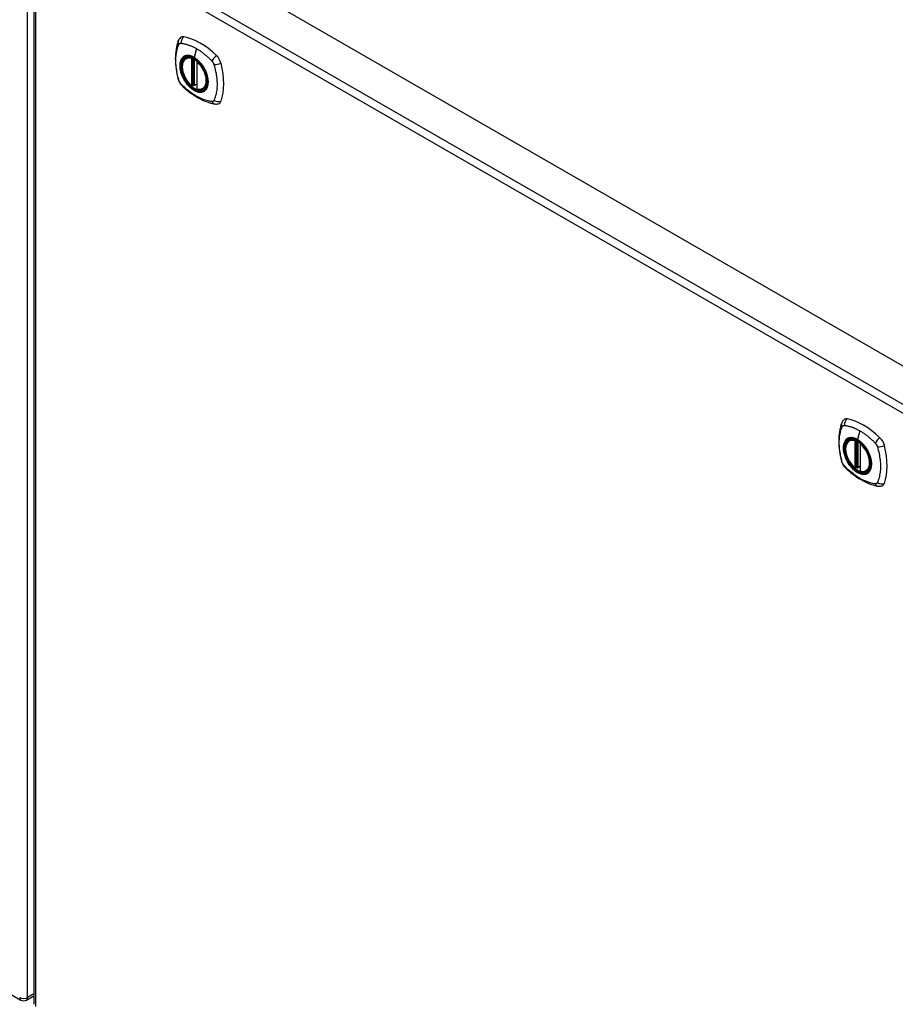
# Model space of a CAD drawing. Header units: inches. Extents: x 12 to 399, y 35 to 188.
# Tile 148 of 151: x 368 to 384, y 148 to 165. Entities that reach past the tile are written whole.
import ezdxf

# ---------------------------------------------------------------- set-up
doc = ezdxf.new("R2010")
doc.units = ezdxf.units.IN
doc.header["$MEASUREMENT"] = 0
doc.layers.add('Visible Edges(ANSI)', color=7, linetype='Continuous', lineweight=25)
doc.layers.add('Visible Tangent Edges(ANSI)', color=7, linetype='Continuous', lineweight=25)

msp = doc.modelspace()

# ---------------------------------------------------------------- linework, layer by layer
at = {"layer": 'Visible Edges(ANSI)'}
for p, q in [((369.11, 167.342), (398.53, 150.4)), ((368.421, 166.921), (368.421, 147.529)), ((338.772, 164.545), (368.191, 147.604)), ((371.12, 164.316), (371.131, 164.322)), ((371.315, 164.255), (371.315, 163.776)), ((371.246, 163.832), (371.232, 163.824)), ((371.261, 163.829), (371.259, 163.831)), ((371.315, 163.852), (371.274, 163.828)), ((371.433, 163.773), (371.443, 163.779)), ((382.895, 157.535), (382.905, 157.541)), ((383.089, 157.474), (383.089, 156.996)), ((383.02, 157.051), (383.006, 157.043)), ((383.089, 157.071), (383.048, 157.048)), ((383.035, 157.049), (383.033, 157.05)), ((383.207, 156.993), (383.218, 156.999)), ((368.29, 147.604), (368.421, 147.679))]:
    msp.add_line(p, q, dxfattribs=at)
at = {"layer": 'Visible Edges(ANSI)', "flags": 128}
for points in [[(370.986, 164.625), (370.979, 164.603), (370.972, 164.584), (370.967, 164.565), (370.962, 164.546), (370.958, 164.528), (370.954, 164.508), (370.946, 164.468), (370.941, 164.427), (370.937, 164.386), (370.934, 164.344), (370.933, 164.301), (370.934, 164.257), (370.937, 164.213), (370.94, 164.168), (370.946, 164.123), (370.953, 164.078), (370.961, 164.033), (370.971, 163.987), (370.976, 163.964), (370.979, 163.952), (370.983, 163.938)], [(371.024, 164.681), (371.011, 164.667), (371.001, 164.653), (370.992, 164.639), (370.986, 164.625)], [(371.219, 163.825), (371.205, 163.838), (371.191, 163.851), (371.178, 163.865), (371.165, 163.88), (371.152, 163.896), (371.14, 163.912), (371.129, 163.929), (371.118, 163.946), (371.108, 163.964), (371.099, 163.982), (371.09, 164.001), (371.083, 164.019), (371.076, 164.038), (371.069, 164.057), (371.064, 164.075), (371.06, 164.094), (371.056, 164.112), (371.054, 164.13), (371.052, 164.148), (371.052, 164.165), (371.052, 164.182), (371.053, 164.198), (371.056, 164.214), (371.059, 164.229), (371.063, 164.243), (371.069, 164.256), (371.075, 164.269), (371.082, 164.28), (371.09, 164.291), (371.099, 164.3), (371.109, 164.309), (371.12, 164.316)], [(371.374, 164.234), (371.393, 164.212), (371.41, 164.189), (371.427, 164.164), (371.442, 164.139), (371.456, 164.114), (371.468, 164.087), (371.48, 164.061), (371.49, 164.034)], [(370.983, 163.938), (370.987, 163.925), (370.993, 163.912), (370.998, 163.899), (371.005, 163.887), (371.012, 163.875), (371.02, 163.863), (371.029, 163.852), (371.039, 163.842)], [(371.039, 163.842), (371.049, 163.832), (371.058, 163.823), (371.075, 163.806), (371.11, 163.776), (371.145, 163.746), (371.181, 163.717), (371.217, 163.69), (371.254, 163.664), (371.29, 163.64), (371.328, 163.618), (371.365, 163.597), (371.403, 163.578), (371.441, 163.561), (371.479, 163.546), (371.517, 163.532), (371.556, 163.52), (371.594, 163.511), (371.613, 163.506), (371.623, 163.505), (371.634, 163.503)], [(371.259, 163.831), (371.256, 163.832), (371.253, 163.833), (371.249, 163.833), (371.246, 163.832)], [(371.433, 163.773), (371.421, 163.767), (371.408, 163.763), (371.395, 163.76), (371.381, 163.758), (371.367, 163.758), (371.353, 163.759), (371.338, 163.761), (371.323, 163.765)], [(371.634, 163.503), (371.65, 163.501), (371.666, 163.501), (371.684, 163.503), (371.702, 163.507)], [(382.761, 157.844), (382.753, 157.823), (382.747, 157.803), (382.741, 157.784), (382.736, 157.766), (382.732, 157.747), (382.728, 157.728), (382.721, 157.688), (382.715, 157.647), (382.711, 157.605), (382.709, 157.563), (382.708, 157.52), (382.709, 157.477), (382.711, 157.432), (382.715, 157.388), (382.72, 157.343), (382.727, 157.298), (382.736, 157.252), (382.745, 157.206), (382.751, 157.183), (382.754, 157.172), (382.757, 157.158)], [(382.799, 157.901), (382.786, 157.887), (382.775, 157.873), (382.767, 157.858), (382.761, 157.844)], [(382.993, 157.045), (382.979, 157.057), (382.965, 157.071), (382.952, 157.085), (382.939, 157.1), (382.927, 157.115), (382.915, 157.132), (382.903, 157.149), (382.893, 157.166), (382.883, 157.184), (382.873, 157.202), (382.865, 157.22), (382.857, 157.239), (382.85, 157.257), (382.844, 157.276), (382.839, 157.295), (382.834, 157.313), (382.831, 157.332), (382.828, 157.35), (382.827, 157.367), (382.826, 157.385), (382.826, 157.401), (382.828, 157.418), (382.83, 157.433), (382.833, 157.448), (382.838, 157.462), (382.843, 157.476), (382.849, 157.488), (382.857, 157.5), (382.865, 157.51), (382.874, 157.52), (382.884, 157.528), (382.895, 157.535)], [(383.149, 157.454), (383.167, 157.432), (383.184, 157.408), (383.201, 157.384), (383.216, 157.359), (383.23, 157.333), (383.243, 157.307), (383.254, 157.28), (383.264, 157.253)], [(382.757, 157.158), (382.762, 157.144), (382.767, 157.131), (382.773, 157.118), (382.779, 157.106), (382.787, 157.094), (382.795, 157.083), (382.804, 157.072), (382.813, 157.061)], [(382.813, 157.061), (382.823, 157.051), (382.832, 157.042), (382.85, 157.026), (382.884, 156.995), (382.919, 156.965), (382.955, 156.937), (382.991, 156.91), (383.028, 156.884), (383.065, 156.86), (383.102, 156.838), (383.14, 156.817), (383.178, 156.798), (383.215, 156.781), (383.254, 156.765), (383.292, 156.752), (383.33, 156.74), (383.368, 156.73), (383.387, 156.726), (383.398, 156.724), (383.409, 156.722)], [(383.033, 157.05), (383.031, 157.052), (383.027, 157.053), (383.023, 157.052), (383.02, 157.051)], [(383.207, 156.993), (383.195, 156.987), (383.183, 156.982), (383.169, 156.979), (383.156, 156.977), (383.142, 156.977), (383.127, 156.978), (383.113, 156.981), (383.098, 156.984)], [(383.409, 156.722), (383.424, 156.721), (383.44, 156.721), (383.458, 156.723), (383.476, 156.727)]]:
    msp.add_lwpolyline(points, dxfattribs=at)
at = {"layer": 'Visible Edges(ANSI)'}
for centre, radius, start, end in [((371.327, 164.255), 0.0118, 137.2248, 180), ((371.226, 163.834), 0.0118, 229.4263, 299.936), ((371.268, 163.839), 0.0118, 232.2158, 299.936), ((371.327, 163.776), 0.0118, 180, 253.542), ((383.101, 157.474), 0.0118, 137.2248, 180), ((383.001, 157.054), 0.0118, 229.4263, 299.936), ((383.042, 157.058), 0.0118, 232.2158, 299.936), ((383.101, 156.996), 0.0118, 180, 253.542), ((368.241, 147.689), 0.099, 240.064, 299.936)]:
    msp.add_arc(centre, radius, start, end, dxfattribs=at)
for centre, major_axis, start_param, end_param in [((371.123, 164.535), (-0.088, 0.154), 5.827357, 6.408431), ((371.374, 163.537), (-0.639, 1.109), 5.172085, 5.827357), ((371.269, 164.04), (0.157, -0.273), 2.362013, 7.062765), ((371.625, 164.246), (0.088, -0.154), 1.114968, 2.030492), ((370.887, 164.381), (-0.639, 1.109), 3.601288, 4.256561), ((371.625, 163.666), (0.088, -0.154), 6.157956, 6.742881), ((382.898, 157.755), (-0.088, 0.154), 5.827357, 6.408431), ((383.148, 156.757), (-0.639, 1.109), 5.172085, 5.827357), ((383.044, 157.26), (0.157, -0.273), 2.362013, 7.062765), ((383.399, 157.466), (0.088, -0.154), 1.114968, 2.030492), ((382.661, 157.601), (-0.639, 1.109), 3.601288, 4.256561), ((383.399, 156.886), (0.088, -0.154), 6.157956, 6.742881)]:
    msp.add_ellipse(centre, major_axis=major_axis, ratio=0.578093, start_param=start_param, end_param=end_param, dxfattribs=at)
for centre in [(371.266, 164.038), (383.04, 157.258)]:
    msp.add_ellipse(centre, major_axis=(-0.16, 0.277), ratio=0.578093, dxfattribs=at)
at = {"layer": 'Visible Tangent Edges(ANSI)'}
for p, q in [((368.311, 147.649), (368.311, 167.041)), ((397.869, 149.939), (368.45, 166.881)), ((368.45, 166.881), (368.45, 147.488)), ((368.52, 167.002), (397.939, 150.06)), ((371.309, 164.485), (371.265, 164.329)), ((371.218, 164.308), (371.218, 163.829)), ((371.235, 164.308), (371.242, 164.312)), ((371.235, 163.829), (371.235, 164.308)), ((371.246, 164.31), (371.246, 163.836)), ((371.261, 163.836), (371.261, 164.302)), ((371.276, 163.834), (371.276, 164.293)), ((371.318, 163.771), (371.318, 164.25)), ((371.246, 163.836), (371.235, 163.829)), ((371.315, 163.856), (371.276, 163.834)), ((383.083, 157.705), (383.039, 157.549)), ((382.992, 157.527), (382.992, 157.049)), ((383.009, 157.527), (383.016, 157.531)), ((383.009, 157.049), (383.009, 157.527)), ((383.02, 157.529), (383.02, 157.055)), ((383.036, 157.056), (383.036, 157.522)), ((383.051, 157.053), (383.051, 157.513)), ((383.093, 156.991), (383.093, 157.47)), ((383.02, 157.055), (383.009, 157.049)), ((383.089, 157.075), (383.051, 157.053)), ((368.421, 147.713), (368.311, 147.649))]:
    msp.add_line(p, q, dxfattribs=at)
at = {"layer": 'Visible Tangent Edges(ANSI)', "flags": 128}
for points in [[(370.997, 164.559), (370.997, 164.56), (370.998, 164.561), (370.998, 164.562), (370.999, 164.563), (370.999, 164.563), (371, 164.564), (371, 164.565), (371.001, 164.566), (371.001, 164.566), (371.002, 164.567), (371.003, 164.568), (371.003, 164.569), (371.004, 164.569), (371.005, 164.57), (371.005, 164.57), (371.006, 164.571), (371.007, 164.572), (371.007, 164.572), (371.008, 164.573), (371.009, 164.573), (371.009, 164.574), (371.01, 164.574), (371.011, 164.575), (371.012, 164.575)], [(371.012, 164.575), (371.012, 164.576), (371.013, 164.576), (371.014, 164.577), (371.015, 164.577), (371.016, 164.577), (371.016, 164.578), (371.017, 164.578), (371.018, 164.578), (371.019, 164.578), (371.02, 164.579), (371.021, 164.579), (371.022, 164.579), (371.023, 164.579), (371.023, 164.58), (371.024, 164.58), (371.025, 164.58), (371.026, 164.58), (371.027, 164.58), (371.028, 164.58), (371.029, 164.58), (371.03, 164.58), (371.031, 164.58), (371.032, 164.58), (371.033, 164.58)], [(371.033, 164.58), (371.046, 164.58), (371.057, 164.578), (371.068, 164.576), (371.079, 164.574), (371.09, 164.572), (371.101, 164.569), (371.112, 164.566), (371.124, 164.563), (371.135, 164.56), (371.146, 164.557), (371.158, 164.553), (371.169, 164.549), (371.181, 164.545), (371.192, 164.541), (371.204, 164.536), (371.215, 164.532), (371.227, 164.527), (371.239, 164.521), (371.25, 164.516), (371.262, 164.51), (371.274, 164.504), (371.285, 164.498), (371.297, 164.492), (371.309, 164.485)], [(370.997, 163.924), (370.987, 163.957), (370.98, 163.987), (370.973, 164.016), (370.967, 164.046), (370.961, 164.075), (370.957, 164.104), (370.953, 164.133), (370.949, 164.162), (370.947, 164.19), (370.945, 164.218), (370.944, 164.246), (370.943, 164.273), (370.944, 164.3), (370.945, 164.326), (370.947, 164.352), (370.949, 164.377), (370.953, 164.402), (370.957, 164.426), (370.961, 164.449), (370.967, 164.472), (370.973, 164.495), (370.98, 164.516), (370.987, 164.537), (370.997, 164.559)], [(371.309, 164.485), (371.32, 164.478), (371.332, 164.471), (371.344, 164.464), (371.355, 164.457), (371.367, 164.449), (371.379, 164.441), (371.39, 164.433), (371.402, 164.424), (371.413, 164.416), (371.425, 164.407), (371.436, 164.398), (371.447, 164.389), (371.459, 164.38), (371.47, 164.37), (371.481, 164.361), (371.493, 164.351), (371.504, 164.341), (371.515, 164.331), (371.526, 164.32), (371.537, 164.31), (371.548, 164.299), (371.559, 164.289), (371.57, 164.278), (371.582, 164.264)], [(371.07, 164.335), (371.061, 164.327), (371.053, 164.318), (371.046, 164.308), (371.039, 164.297), (371.033, 164.286), (371.027, 164.273), (371.023, 164.26), (371.019, 164.246), (371.016, 164.231), (371.014, 164.216), (371.013, 164.2), (371.012, 164.183), (371.013, 164.166), (371.014, 164.148), (371.016, 164.13), (371.019, 164.112), (371.023, 164.094), (371.027, 164.075), (371.033, 164.056), (371.039, 164.038), (371.046, 164.019), (371.053, 164), (371.061, 163.982), (371.07, 163.963)], [(371.49, 164.034), (371.507, 163.965), (371.514, 163.9), (371.509, 163.841), (371.493, 163.791), (371.467, 163.753), (371.431, 163.727), (371.388, 163.717), (371.339, 163.721), (371.286, 163.739), (371.233, 163.771), (371.181, 163.816), (371.132, 163.871), (371.09, 163.933), (371.057, 164), (371.033, 164.069), (371.019, 164.137), (371.017, 164.2), (371.026, 164.256), (371.046, 164.301), (371.076, 164.335), (371.115, 164.354), (371.161, 164.359), (371.212, 164.35), (371.265, 164.326)], [(371.104, 164.355), (371.102, 164.354), (371.101, 164.353), (371.099, 164.353), (371.098, 164.352), (371.096, 164.352), (371.095, 164.351), (371.093, 164.35), (371.092, 164.349), (371.09, 164.349), (371.089, 164.348), (371.088, 164.347), (371.086, 164.346), (371.085, 164.346), (371.083, 164.345), (371.082, 164.344), (371.081, 164.343), (371.079, 164.342), (371.078, 164.341), (371.077, 164.34), (371.075, 164.339), (371.074, 164.338), (371.073, 164.337), (371.072, 164.336), (371.07, 164.335)], [(371.265, 164.329), (371.258, 164.333), (371.25, 164.337), (371.243, 164.341), (371.236, 164.344), (371.229, 164.347), (371.221, 164.35), (371.214, 164.353), (371.207, 164.355), (371.2, 164.357), (371.193, 164.359), (371.186, 164.36), (371.179, 164.361), (371.172, 164.362), (371.166, 164.363), (371.159, 164.363), (371.152, 164.363), (371.146, 164.363), (371.139, 164.363), (371.133, 164.362), (371.127, 164.361), (371.121, 164.36), (371.115, 164.358), (371.109, 164.357), (371.104, 164.355)], [(371.425, 164.169), (371.42, 164.178), (371.414, 164.186), (371.408, 164.195), (371.402, 164.203), (371.396, 164.211), (371.39, 164.219), (371.383, 164.227), (371.377, 164.234), (371.37, 164.242), (371.364, 164.249), (371.357, 164.256), (371.35, 164.263), (371.343, 164.269), (371.337, 164.276), (371.33, 164.282), (371.322, 164.288), (371.315, 164.294), (371.308, 164.3), (371.301, 164.306), (371.294, 164.311), (371.287, 164.316), (371.279, 164.321), (371.272, 164.325), (371.265, 164.329)], [(371.265, 164.326), (371.27, 164.323), (371.275, 164.32), (371.279, 164.317), (371.284, 164.314), (371.289, 164.311), (371.293, 164.308), (371.298, 164.304), (371.303, 164.301), (371.307, 164.297), (371.312, 164.294), (371.317, 164.29), (371.321, 164.286), (371.326, 164.282), (371.33, 164.278), (371.335, 164.274), (371.339, 164.27), (371.344, 164.266), (371.348, 164.262), (371.353, 164.257), (371.357, 164.253), (371.361, 164.248), (371.366, 164.244), (371.37, 164.239), (371.374, 164.234)], [(371.582, 164.264), (371.584, 164.262), (371.586, 164.259), (371.588, 164.257), (371.59, 164.255), (371.592, 164.252), (371.594, 164.25), (371.596, 164.247), (371.597, 164.245), (371.599, 164.242), (371.601, 164.24), (371.602, 164.237), (371.604, 164.234), (371.605, 164.232), (371.607, 164.229), (371.608, 164.226), (371.61, 164.223), (371.611, 164.221), (371.612, 164.218), (371.613, 164.215), (371.615, 164.212), (371.616, 164.209), (371.617, 164.207), (371.618, 164.204), (371.619, 164.201)], [(371.459, 164.112), (371.457, 164.114), (371.456, 164.117), (371.455, 164.119), (371.454, 164.122), (371.452, 164.124), (371.451, 164.126), (371.45, 164.129), (371.448, 164.131), (371.447, 164.134), (371.446, 164.136), (371.444, 164.139), (371.443, 164.141), (371.441, 164.143), (371.44, 164.146), (371.439, 164.148), (371.437, 164.151), (371.436, 164.153), (371.434, 164.155), (371.433, 164.158), (371.431, 164.16), (371.43, 164.162), (371.428, 164.165), (371.427, 164.167), (371.425, 164.169)], [(371.459, 163.74), (371.468, 163.748), (371.476, 163.757), (371.484, 163.767), (371.49, 163.778), (371.497, 163.79), (371.502, 163.802), (371.507, 163.815), (371.51, 163.829), (371.513, 163.844), (371.515, 163.86), (371.517, 163.876), (371.517, 163.892), (371.517, 163.909), (371.515, 163.927), (371.513, 163.945), (371.51, 163.963), (371.507, 163.981), (371.502, 164), (371.497, 164.019), (371.49, 164.038), (371.484, 164.056), (371.476, 164.075), (371.468, 164.093), (371.459, 164.112)], [(371.619, 164.201), (371.629, 164.168), (371.636, 164.138), (371.643, 164.109), (371.649, 164.079), (371.655, 164.05), (371.66, 164.021), (371.664, 163.992), (371.668, 163.963), (371.67, 163.935), (371.672, 163.907), (371.674, 163.88), (371.674, 163.852), (371.674, 163.826), (371.672, 163.799), (371.67, 163.774), (371.668, 163.748), (371.664, 163.723), (371.66, 163.699), (371.655, 163.676), (371.649, 163.653), (371.643, 163.63), (371.636, 163.609), (371.629, 163.587), (371.619, 163.565)], [(371.033, 163.861), (371.031, 163.863), (371.029, 163.865), (371.027, 163.868), (371.025, 163.87), (371.023, 163.873), (371.022, 163.875), (371.02, 163.878), (371.018, 163.88), (371.016, 163.883), (371.015, 163.885), (371.013, 163.888), (371.012, 163.891), (371.01, 163.893), (371.009, 163.896), (371.007, 163.899), (371.006, 163.901), (371.005, 163.904), (371.003, 163.907), (371.002, 163.91), (371.001, 163.913), (371, 163.915), (370.999, 163.918), (370.998, 163.921), (370.997, 163.924)], [(371.07, 163.963), (371.072, 163.961), (371.073, 163.958), (371.074, 163.956), (371.075, 163.953), (371.077, 163.951), (371.078, 163.949), (371.079, 163.946), (371.081, 163.944), (371.082, 163.941), (371.083, 163.939), (371.085, 163.936), (371.086, 163.934), (371.088, 163.932), (371.089, 163.929), (371.09, 163.927), (371.092, 163.924), (371.093, 163.922), (371.095, 163.92), (371.096, 163.917), (371.098, 163.915), (371.099, 163.913), (371.101, 163.91), (371.102, 163.908), (371.104, 163.906)], [(371.104, 163.906), (371.115, 163.889), (371.127, 163.872), (371.139, 163.856), (371.152, 163.841), (371.166, 163.826), (371.179, 163.812), (371.193, 163.799), (371.207, 163.787), (371.221, 163.775), (371.236, 163.765), (371.25, 163.755), (371.265, 163.746), (371.279, 163.738), (371.294, 163.731), (371.308, 163.725), (371.323, 163.72), (371.337, 163.717), (371.35, 163.714), (371.364, 163.712), (371.377, 163.712), (371.39, 163.712), (371.402, 163.714), (371.414, 163.717), (371.425, 163.72)], [(371.582, 163.544), (371.559, 163.547), (371.537, 163.551), (371.515, 163.556), (371.493, 163.562), (371.47, 163.568), (371.447, 163.576), (371.425, 163.585), (371.402, 163.594), (371.379, 163.604), (371.355, 163.615), (371.332, 163.628), (371.309, 163.641), (371.285, 163.654), (371.262, 163.669), (371.239, 163.685), (371.216, 163.701), (371.192, 163.718), (371.169, 163.736), (371.146, 163.755), (371.124, 163.774), (371.101, 163.794), (371.079, 163.815), (371.057, 163.836), (371.033, 163.861)], [(371.246, 163.834), (371.246, 163.834), (371.246, 163.834), (371.246, 163.833), (371.246, 163.833), (371.246, 163.833), (371.246, 163.833), (371.246, 163.833), (371.246, 163.833), (371.245, 163.833), (371.245, 163.832), (371.245, 163.832), (371.245, 163.832), (371.245, 163.832), (371.245, 163.832), (371.245, 163.832), (371.246, 163.832), (371.246, 163.832), (371.246, 163.832), (371.246, 163.832), (371.246, 163.832), (371.246, 163.832), (371.246, 163.832), (371.246, 163.832), (371.246, 163.832)], [(371.246, 163.836), (371.246, 163.836), (371.246, 163.836), (371.246, 163.835), (371.246, 163.835), (371.246, 163.835), (371.246, 163.835), (371.246, 163.835), (371.246, 163.835), (371.246, 163.835), (371.246, 163.835), (371.246, 163.835), (371.246, 163.835), (371.246, 163.835), (371.246, 163.835), (371.246, 163.835), (371.246, 163.835), (371.246, 163.835), (371.246, 163.834), (371.246, 163.834), (371.246, 163.834), (371.246, 163.834), (371.246, 163.834), (371.246, 163.834), (371.246, 163.834)], [(371.246, 163.832), (371.246, 163.832), (371.246, 163.832), (371.246, 163.832), (371.246, 163.832), (371.246, 163.832), (371.246, 163.832), (371.246, 163.832), (371.246, 163.832), (371.246, 163.832), (371.246, 163.832), (371.246, 163.832), (371.246, 163.832), (371.246, 163.832), (371.246, 163.832), (371.246, 163.832), (371.246, 163.832), (371.246, 163.832), (371.246, 163.832), (371.246, 163.832), (371.246, 163.832), (371.246, 163.832), (371.246, 163.832), (371.246, 163.832), (371.246, 163.832)], [(371.259, 163.831), (371.259, 163.831), (371.259, 163.831), (371.259, 163.831), (371.259, 163.831), (371.259, 163.831), (371.259, 163.831), (371.259, 163.831), (371.259, 163.83), (371.259, 163.83), (371.259, 163.83), (371.259, 163.83), (371.259, 163.83), (371.26, 163.83), (371.26, 163.83), (371.26, 163.83), (371.26, 163.83), (371.26, 163.83), (371.26, 163.83), (371.26, 163.83), (371.26, 163.83), (371.26, 163.83), (371.26, 163.83), (371.26, 163.83), (371.26, 163.83)], [(371.26, 163.83), (371.26, 163.83), (371.26, 163.83), (371.26, 163.83), (371.26, 163.83), (371.26, 163.83), (371.26, 163.83), (371.26, 163.831), (371.26, 163.831), (371.26, 163.831), (371.26, 163.831), (371.26, 163.831), (371.261, 163.831), (371.261, 163.831), (371.261, 163.831), (371.261, 163.832), (371.261, 163.832), (371.261, 163.832), (371.261, 163.832), (371.261, 163.832), (371.261, 163.832), (371.261, 163.833), (371.261, 163.833), (371.261, 163.833), (371.261, 163.833)], [(371.261, 163.833), (371.261, 163.833), (371.261, 163.833), (371.261, 163.834), (371.261, 163.834), (371.261, 163.834), (371.261, 163.834), (371.261, 163.834), (371.261, 163.834), (371.261, 163.834), (371.261, 163.834), (371.261, 163.835), (371.261, 163.835), (371.261, 163.835), (371.261, 163.835), (371.261, 163.835), (371.261, 163.835), (371.261, 163.835), (371.261, 163.836), (371.261, 163.836), (371.261, 163.836), (371.261, 163.836), (371.261, 163.836), (371.261, 163.836), (371.261, 163.836)], [(371.425, 163.72), (371.427, 163.721), (371.428, 163.722), (371.43, 163.722), (371.431, 163.723), (371.433, 163.723), (371.434, 163.724), (371.436, 163.725), (371.437, 163.726), (371.439, 163.726), (371.44, 163.727), (371.441, 163.728), (371.443, 163.729), (371.444, 163.729), (371.446, 163.73), (371.447, 163.731), (371.448, 163.732), (371.45, 163.733), (371.451, 163.734), (371.452, 163.735), (371.454, 163.736), (371.455, 163.737), (371.456, 163.738), (371.457, 163.739), (371.459, 163.74)], [(371.619, 163.565), (371.618, 163.564), (371.617, 163.562), (371.616, 163.561), (371.615, 163.559), (371.613, 163.558), (371.612, 163.556), (371.611, 163.555), (371.61, 163.554), (371.608, 163.553), (371.607, 163.551), (371.605, 163.55), (371.604, 163.55), (371.602, 163.549), (371.601, 163.548), (371.599, 163.547), (371.597, 163.547), (371.596, 163.546), (371.594, 163.546), (371.592, 163.545), (371.59, 163.545), (371.588, 163.545), (371.586, 163.544), (371.584, 163.544), (371.582, 163.544)], [(382.771, 157.143), (382.761, 157.176), (382.754, 157.206), (382.747, 157.236), (382.741, 157.265), (382.736, 157.295), (382.731, 157.324), (382.727, 157.353), (382.724, 157.381), (382.721, 157.41), (382.719, 157.438), (382.718, 157.465), (382.718, 157.493), (382.718, 157.52), (382.719, 157.546), (382.721, 157.572), (382.724, 157.597), (382.727, 157.621), (382.731, 157.645), (382.736, 157.669), (382.741, 157.692), (382.747, 157.714), (382.754, 157.736), (382.761, 157.757), (382.771, 157.779)], [(382.771, 157.779), (382.771, 157.78), (382.772, 157.78), (382.772, 157.781), (382.773, 157.782), (382.773, 157.783), (382.774, 157.784), (382.775, 157.784), (382.775, 157.785), (382.776, 157.786), (382.776, 157.787), (382.777, 157.787), (382.778, 157.788), (382.778, 157.789), (382.779, 157.789), (382.78, 157.79), (382.78, 157.791), (382.781, 157.791), (382.782, 157.792), (382.782, 157.792), (382.783, 157.793), (382.784, 157.793), (382.785, 157.794), (382.785, 157.794), (382.786, 157.795)], [(382.786, 157.795), (382.787, 157.795), (382.788, 157.796), (382.788, 157.796), (382.789, 157.796), (382.79, 157.797), (382.791, 157.797), (382.792, 157.797), (382.793, 157.798), (382.793, 157.798), (382.794, 157.798), (382.795, 157.799), (382.796, 157.799), (382.797, 157.799), (382.798, 157.799), (382.799, 157.799), (382.8, 157.799), (382.801, 157.8), (382.801, 157.8), (382.802, 157.8), (382.803, 157.8), (382.804, 157.8), (382.805, 157.8), (382.806, 157.8), (382.807, 157.8)], [(382.807, 157.8), (382.82, 157.799), (382.831, 157.797), (382.842, 157.796), (382.853, 157.793), (382.864, 157.791), (382.875, 157.789), (382.887, 157.786), (382.898, 157.783), (382.909, 157.78), (382.921, 157.776), (382.932, 157.773), (382.944, 157.769), (382.955, 157.765), (382.967, 157.761), (382.978, 157.756), (382.99, 157.751), (383.001, 157.746), (383.013, 157.741), (383.025, 157.736), (383.036, 157.73), (383.048, 157.724), (383.06, 157.718), (383.071, 157.711), (383.083, 157.705)], [(383.264, 157.253), (383.282, 157.185), (383.289, 157.119), (383.284, 157.061), (383.268, 157.011), (383.241, 156.972), (383.205, 156.947), (383.162, 156.936), (383.113, 156.94), (383.061, 156.959), (383.007, 156.991), (382.955, 157.035), (382.907, 157.09), (382.865, 157.152), (382.831, 157.22), (382.807, 157.289), (382.793, 157.356), (382.791, 157.42), (382.8, 157.475), (382.821, 157.521), (382.851, 157.554), (382.89, 157.574), (382.936, 157.579), (382.986, 157.569), (383.04, 157.545)], [(383.039, 157.549), (383.032, 157.553), (383.025, 157.557), (383.017, 157.56), (383.01, 157.564), (383.003, 157.567), (382.996, 157.57), (382.989, 157.572), (382.981, 157.574), (382.974, 157.576), (382.967, 157.578), (382.96, 157.58), (382.954, 157.581), (382.947, 157.582), (382.94, 157.582), (382.933, 157.583), (382.927, 157.583), (382.92, 157.583), (382.914, 157.582), (382.908, 157.582), (382.901, 157.581), (382.895, 157.58), (382.889, 157.578), (382.884, 157.576), (382.878, 157.574)], [(383.083, 157.705), (383.095, 157.698), (383.106, 157.691), (383.118, 157.684), (383.13, 157.676), (383.141, 157.668), (383.153, 157.661), (383.164, 157.652), (383.176, 157.644), (383.188, 157.635), (383.199, 157.627), (383.21, 157.618), (383.222, 157.609), (383.233, 157.599), (383.244, 157.59), (383.256, 157.58), (383.267, 157.57), (383.278, 157.56), (383.289, 157.55), (383.3, 157.54), (383.311, 157.53), (383.322, 157.519), (383.333, 157.508), (383.344, 157.498), (383.357, 157.483)], [(382.845, 157.555), (382.836, 157.547), (382.828, 157.538), (382.82, 157.528), (382.813, 157.517), (382.807, 157.505), (382.802, 157.493), (382.797, 157.479), (382.794, 157.465), (382.791, 157.451), (382.789, 157.435), (382.787, 157.419), (382.787, 157.403), (382.787, 157.385), (382.789, 157.368), (382.791, 157.35), (382.794, 157.332), (382.797, 157.313), (382.802, 157.295), (382.807, 157.276), (382.813, 157.257), (382.82, 157.238), (382.828, 157.22), (382.836, 157.201), (382.845, 157.183)], [(382.878, 157.574), (382.877, 157.574), (382.875, 157.573), (382.874, 157.572), (382.872, 157.572), (382.871, 157.571), (382.869, 157.57), (382.868, 157.57), (382.866, 157.569), (382.865, 157.568), (382.863, 157.568), (382.862, 157.567), (382.861, 157.566), (382.859, 157.565), (382.858, 157.564), (382.856, 157.563), (382.855, 157.563), (382.854, 157.562), (382.852, 157.561), (382.851, 157.56), (382.85, 157.559), (382.849, 157.558), (382.847, 157.557), (382.846, 157.556), (382.845, 157.555)], [(383.2, 157.389), (383.194, 157.397), (383.188, 157.406), (383.183, 157.414), (383.176, 157.422), (383.17, 157.431), (383.164, 157.438), (383.158, 157.446), (383.151, 157.454), (383.145, 157.461), (383.138, 157.468), (383.131, 157.475), (383.125, 157.482), (383.118, 157.489), (383.111, 157.496), (383.104, 157.502), (383.097, 157.508), (383.09, 157.514), (383.083, 157.52), (383.075, 157.525), (383.068, 157.53), (383.061, 157.535), (383.054, 157.54), (383.046, 157.545), (383.039, 157.549)], [(383.04, 157.545), (383.044, 157.543), (383.049, 157.54), (383.054, 157.537), (383.058, 157.534), (383.063, 157.531), (383.068, 157.527), (383.072, 157.524), (383.077, 157.521), (383.082, 157.517), (383.086, 157.513), (383.091, 157.51), (383.096, 157.506), (383.1, 157.502), (383.105, 157.498), (383.109, 157.494), (383.114, 157.49), (383.118, 157.485), (383.123, 157.481), (383.127, 157.477), (383.131, 157.472), (383.136, 157.468), (383.14, 157.463), (383.144, 157.458), (383.149, 157.454)], [(383.357, 157.483), (383.359, 157.481), (383.361, 157.479), (383.363, 157.477), (383.365, 157.474), (383.366, 157.472), (383.368, 157.469), (383.37, 157.467), (383.372, 157.464), (383.373, 157.462), (383.375, 157.459), (383.377, 157.457), (383.378, 157.454), (383.38, 157.451), (383.381, 157.448), (383.383, 157.446), (383.384, 157.443), (383.385, 157.44), (383.387, 157.437), (383.388, 157.435), (383.389, 157.432), (383.39, 157.429), (383.391, 157.426), (383.392, 157.423), (383.393, 157.42)], [(383.393, 157.42), (383.403, 157.387), (383.41, 157.358), (383.417, 157.328), (383.424, 157.299), (383.429, 157.27), (383.434, 157.24), (383.439, 157.212), (383.442, 157.183), (383.445, 157.155), (383.447, 157.127), (383.448, 157.099), (383.448, 157.072), (383.448, 157.045), (383.447, 157.019), (383.445, 156.993), (383.442, 156.968), (383.439, 156.943), (383.434, 156.919), (383.429, 156.895), (383.424, 156.872), (383.417, 156.85), (383.41, 156.828), (383.403, 156.807), (383.393, 156.785)], [(383.233, 157.331), (383.232, 157.334), (383.231, 157.336), (383.229, 157.339), (383.228, 157.341), (383.227, 157.344), (383.225, 157.346), (383.224, 157.348), (383.223, 157.351), (383.221, 157.353), (383.22, 157.356), (383.219, 157.358), (383.217, 157.361), (383.216, 157.363), (383.214, 157.365), (383.213, 157.368), (383.212, 157.37), (383.21, 157.372), (383.209, 157.375), (383.207, 157.377), (383.206, 157.38), (383.204, 157.382), (383.203, 157.384), (383.201, 157.387), (383.2, 157.389)], [(383.233, 156.959), (383.242, 156.967), (383.25, 156.976), (383.258, 156.986), (383.265, 156.997), (383.271, 157.009), (383.276, 157.022), (383.281, 157.035), (383.285, 157.049), (383.288, 157.064), (383.29, 157.079), (383.291, 157.095), (383.292, 157.112), (383.291, 157.129), (383.29, 157.147), (383.288, 157.164), (383.285, 157.183), (383.281, 157.201), (383.276, 157.22), (383.271, 157.238), (383.265, 157.257), (383.258, 157.276), (383.25, 157.295), (383.242, 157.313), (383.233, 157.331)], [(382.807, 157.08), (382.805, 157.083), (382.803, 157.085), (382.802, 157.087), (382.8, 157.09), (382.798, 157.092), (382.796, 157.095), (382.794, 157.097), (382.793, 157.1), (382.791, 157.102), (382.789, 157.105), (382.788, 157.107), (382.786, 157.11), (382.785, 157.113), (382.783, 157.116), (382.782, 157.118), (382.78, 157.121), (382.779, 157.124), (382.778, 157.127), (382.776, 157.129), (382.775, 157.132), (382.774, 157.135), (382.773, 157.138), (382.772, 157.141), (382.771, 157.143)], [(383.357, 156.764), (383.333, 156.766), (383.311, 156.771), (383.289, 156.776), (383.267, 156.781), (383.245, 156.788), (383.222, 156.796), (383.199, 156.804), (383.176, 156.814), (383.153, 156.824), (383.13, 156.835), (383.107, 156.847), (383.083, 156.86), (383.06, 156.874), (383.037, 156.889), (383.013, 156.904), (382.99, 156.921), (382.967, 156.938), (382.944, 156.956), (382.921, 156.974), (382.898, 156.994), (382.875, 157.014), (382.853, 157.034), (382.831, 157.056), (382.807, 157.08)], [(382.845, 157.183), (382.846, 157.18), (382.847, 157.178), (382.849, 157.175), (382.85, 157.173), (382.851, 157.171), (382.852, 157.168), (382.854, 157.166), (382.855, 157.163), (382.856, 157.161), (382.858, 157.158), (382.859, 157.156), (382.861, 157.154), (382.862, 157.151), (382.863, 157.149), (382.865, 157.146), (382.866, 157.144), (382.868, 157.142), (382.869, 157.139), (382.871, 157.137), (382.872, 157.135), (382.874, 157.132), (382.875, 157.13), (382.877, 157.128), (382.878, 157.125)], [(382.878, 157.125), (382.889, 157.108), (382.901, 157.092), (382.914, 157.076), (382.927, 157.061), (382.94, 157.046), (382.954, 157.032), (382.967, 157.019), (382.982, 157.006), (382.996, 156.995), (383.01, 156.984), (383.025, 156.974), (383.039, 156.965), (383.054, 156.958), (383.068, 156.951), (383.083, 156.945), (383.097, 156.94), (383.111, 156.936), (383.125, 156.934), (383.138, 156.932), (383.152, 156.931), (383.164, 156.932), (383.177, 156.933), (383.188, 156.936), (383.2, 156.94)], [(383.02, 157.055), (383.02, 157.055), (383.02, 157.055), (383.02, 157.055), (383.02, 157.055), (383.02, 157.055), (383.02, 157.055), (383.02, 157.055), (383.02, 157.055), (383.02, 157.055), (383.02, 157.055), (383.02, 157.055), (383.02, 157.054), (383.02, 157.054), (383.02, 157.054), (383.02, 157.054), (383.02, 157.054), (383.02, 157.054), (383.02, 157.054), (383.02, 157.054), (383.02, 157.054), (383.02, 157.054), (383.02, 157.054), (383.02, 157.054), (383.02, 157.054)], [(383.02, 157.054), (383.02, 157.053), (383.02, 157.053), (383.02, 157.053), (383.02, 157.053), (383.02, 157.053), (383.02, 157.053), (383.02, 157.052), (383.02, 157.052), (383.02, 157.052), (383.02, 157.052), (383.02, 157.052), (383.02, 157.052), (383.02, 157.052), (383.02, 157.052), (383.02, 157.052), (383.02, 157.051), (383.02, 157.051), (383.02, 157.051), (383.02, 157.051), (383.02, 157.051), (383.02, 157.051), (383.02, 157.051), (383.02, 157.051), (383.02, 157.051)], [(383.02, 157.051), (383.02, 157.051), (383.02, 157.051), (383.02, 157.051), (383.02, 157.051), (383.02, 157.051), (383.02, 157.051), (383.02, 157.051), (383.02, 157.051), (383.02, 157.051), (383.02, 157.051), (383.02, 157.051), (383.02, 157.051), (383.02, 157.051), (383.02, 157.051), (383.02, 157.051), (383.02, 157.051), (383.02, 157.051), (383.02, 157.051), (383.02, 157.051), (383.02, 157.051), (383.02, 157.051), (383.02, 157.051), (383.02, 157.051), (383.02, 157.051)], [(383.034, 157.05), (383.035, 157.05), (383.035, 157.05), (383.035, 157.05), (383.035, 157.05), (383.035, 157.05), (383.035, 157.05), (383.035, 157.05), (383.035, 157.05), (383.035, 157.05), (383.035, 157.05), (383.035, 157.051), (383.035, 157.051), (383.035, 157.051), (383.035, 157.051), (383.035, 157.051), (383.035, 157.051), (383.035, 157.051), (383.035, 157.052), (383.035, 157.052), (383.035, 157.052), (383.035, 157.052), (383.035, 157.052), (383.035, 157.052), (383.035, 157.053)], [(383.035, 157.053), (383.035, 157.053), (383.035, 157.053), (383.035, 157.053), (383.035, 157.053), (383.035, 157.053), (383.035, 157.054), (383.035, 157.054), (383.035, 157.054), (383.035, 157.054), (383.036, 157.054), (383.036, 157.054), (383.036, 157.054), (383.036, 157.054), (383.036, 157.055), (383.036, 157.055), (383.036, 157.055), (383.036, 157.055), (383.036, 157.055), (383.036, 157.055), (383.036, 157.055), (383.036, 157.056), (383.036, 157.056), (383.036, 157.056), (383.036, 157.056)], [(383.033, 157.05), (383.033, 157.05), (383.033, 157.05), (383.033, 157.05), (383.033, 157.05), (383.033, 157.05), (383.034, 157.05), (383.034, 157.05), (383.034, 157.05), (383.034, 157.05), (383.034, 157.05), (383.034, 157.05), (383.034, 157.05), (383.034, 157.05), (383.034, 157.05), (383.034, 157.05), (383.034, 157.05), (383.034, 157.05), (383.034, 157.05), (383.034, 157.05), (383.034, 157.05), (383.034, 157.05), (383.034, 157.05), (383.034, 157.05), (383.034, 157.05)], [(383.2, 156.94), (383.201, 156.941), (383.203, 156.941), (383.204, 156.942), (383.206, 156.942), (383.207, 156.943), (383.209, 156.944), (383.21, 156.944), (383.212, 156.945), (383.213, 156.946), (383.214, 156.947), (383.216, 156.947), (383.217, 156.948), (383.219, 156.949), (383.22, 156.95), (383.221, 156.951), (383.223, 156.952), (383.224, 156.952), (383.225, 156.953), (383.227, 156.954), (383.228, 156.955), (383.229, 156.956), (383.231, 156.957), (383.232, 156.958), (383.233, 156.959)], [(383.393, 156.785), (383.392, 156.783), (383.391, 156.782), (383.39, 156.78), (383.389, 156.779), (383.388, 156.777), (383.387, 156.776), (383.385, 156.775), (383.384, 156.773), (383.383, 156.772), (383.381, 156.771), (383.38, 156.77), (383.378, 156.769), (383.377, 156.768), (383.375, 156.768), (383.373, 156.767), (383.372, 156.766), (383.37, 156.766), (383.368, 156.765), (383.366, 156.765), (383.365, 156.764), (383.363, 156.764), (383.361, 156.764), (383.359, 156.764), (383.357, 156.764)]]:
    msp.add_lwpolyline(points, dxfattribs=at)
at = {"layer": 'Visible Tangent Edges(ANSI)'}
for centre, major_axis, ratio, start_param, end_param in [((371.097, 164.583), (-0.11, 0.042), 0.703309, 0, 0.764267), ((371.124, 164.598), (0.026, 0.115), 0.753973, 0.758368, 1.895638), ((371.268, 164.04), (-0.173, 0.3), 0.578093, 5.049679, 10.658285), ((371.268, 164.04), (-0.15, 0.261), 0.578093, 5.737686, 8.403348), ((371.276, 164.044), (-0.156, 0.271), 0.578093, 6.165882, 6.283185), ((371.226, 164.313), (-0.0033, -0.0113), 0.697548, 4.260322, 5.344494), ((371.226, 164.313), (-0.0118, 0), 0.575862, 0.785398, 2.356194), ((371.226, 164.313), (0.0059, -0.0102), 0.578093, 0.787332, 1.523057), ((371.268, 164.33), (-0.00246, -0.00426), 0.578093, 5.124962, 6.139355), ((371.327, 164.255), (-0.0118, 0), 0.575862, 0, 0.785398), ((371.327, 164.255), (0.00768, 0.00897), 0.426057, 1.534849, 2.448406), ((371.268, 164.04), (0.15, -0.261), 0.578093, 5.737686, 8.403348), ((371.653, 164.293), (0.0787, 0.0881), 0.342407, 1.057534, 2.194805), ((371.68, 164.247), (0.116, 0.024), 0.339589, 4.087332, 5.224602), ((371.097, 163.971), (-0.114, -0.032), 0.388839, 0, 0.392668), ((371.124, 163.924), (-0.0848, -0.0822), 0.391657, 5.889683, 6.283185), ((371.226, 163.834), (-0.00768, -0.00897), 0.426057, 5.589999, 6.283185), ((371.226, 163.834), (0.0118, 0), 0.575862, 3.926991, 5.497787), ((371.226, 163.834), (0.0059, -0.0102), 0.578093, 0, 0.787332), ((371.254, 163.831), (-0.0118, 0), 0.575862, 4.088863, 5.497787), ((371.254, 163.828), (-0.0116, 0.0022), 0.652556, 4.188914, 5.615495), ((371.252, 163.822), (-0.00924, 0.00735), 0.983585, 4.628275, 5.94423), ((371.268, 163.839), (-0.00724, -0.00933), 0.471826, 6.077811, 6.283185), ((371.268, 163.839), (0.0118, 0), 0.575862, 4.073452, 5.497787), ((371.268, 163.839), (0.0059, -0.0102), 0.578093, 0, 0.787332), ((371.327, 163.776), (-0.0118, 0), 0.575862, 0, 0.785398), ((371.327, 163.776), (-0.0033, -0.0113), 0.697548, 5.344494, 6.283185), ((371.276, 164.044), (0.156, -0.271), 0.578093, 0, 0.117303), ((371.653, 163.619), (-0.019, -0.117), 0.704723, 5.515471, 6.283185), ((371.68, 163.635), (0.113, -0.034), 0.752559, 4.384035, 5.521305), ((382.871, 157.802), (-0.11, 0.042), 0.703309, 0, 0.764267), ((382.898, 157.818), (0.026, 0.115), 0.753973, 0.758368, 1.895638), ((383.043, 157.259), (-0.173, 0.3), 0.578093, 5.049679, 10.658285), ((383.427, 157.513), (0.0787, 0.0881), 0.342407, 1.057534, 2.194805), ((383.042, 157.259), (-0.15, 0.261), 0.578093, 5.737686, 8.403348), ((383.051, 157.264), (-0.156, 0.271), 0.578093, 6.165882, 6.283185), ((383.001, 157.532), (-0.0033, -0.0113), 0.697548, 4.260322, 5.344494), ((383.001, 157.532), (-0.0118, 0), 0.575862, 0.785398, 2.356194), ((383.001, 157.532), (0.0059, -0.0102), 0.578093, 0.787332, 1.523057), ((383.042, 157.549), (-0.00246, -0.00426), 0.578093, 5.124962, 6.139355), ((383.101, 157.474), (-0.0118, 0), 0.575862, 0, 0.785398), ((383.101, 157.474), (0.00768, 0.00897), 0.426057, 1.534849, 2.448406), ((383.042, 157.259), (0.15, -0.261), 0.578093, 5.737686, 8.403348), ((383.454, 157.466), (0.116, 0.024), 0.339589, 4.087332, 5.224602), ((382.871, 157.19), (-0.114, -0.032), 0.388839, 0, 0.392668), ((382.898, 157.144), (-0.0848, -0.0822), 0.391657, 5.889683, 6.283185), ((383.029, 157.05), (-0.0118, 0), 0.575862, 4.088863, 5.497787), ((383.028, 157.047), (-0.0116, 0.0022), 0.652556, 4.188914, 5.615495), ((383.026, 157.041), (-0.00924, 0.00735), 0.983585, 4.628275, 5.94423), ((383.042, 157.058), (0.0118, 0), 0.575862, 4.073452, 5.497787), ((383.042, 157.058), (0.0059, -0.0102), 0.578093, 0, 0.787332), ((383.001, 157.054), (0.0118, 0), 0.575862, 3.926991, 5.497787), ((383.001, 157.054), (-0.00768, -0.00897), 0.426057, 5.589999, 6.283185), ((383.001, 157.054), (0.0059, -0.0102), 0.578093, 0, 0.787332), ((383.042, 157.058), (-0.00724, -0.00933), 0.471826, 6.077811, 6.283185), ((383.101, 156.996), (-0.0118, 0), 0.575862, 0, 0.785398), ((383.101, 156.996), (-0.0033, -0.0113), 0.697548, 5.344494, 6.283185), ((383.051, 157.264), (0.156, -0.271), 0.578093, 0, 0.117303), ((383.427, 156.839), (-0.019, -0.117), 0.704723, 5.515471, 6.283185), ((383.454, 156.854), (0.113, -0.034), 0.752559, 4.384035, 5.521305), ((368.241, 147.689), (-0.0494, -0.0858), 0.578093, 5.495853, 6.283185), ((368.241, 147.689), (0.099, 0), 0.575862, 3.926991, 5.497787), ((368.241, 147.689), (0.0494, -0.0858), 0.578093, 0, 0.787332)]:
    msp.add_ellipse(centre, major_axis=major_axis, ratio=ratio, start_param=start_param, end_param=end_param, dxfattribs=at)
for centre, major_axis in [((371.269, 164.04), (0.171, -0.297)), ((371.266, 164.038), (-0.162, 0.282)), ((371.266, 164.038), (0.162, -0.281)), ((383.043, 157.26), (0.171, -0.297)), ((383.04, 157.258), (-0.162, 0.282)), ((383.04, 157.258), (0.162, -0.281))]:
    msp.add_ellipse(centre, major_axis=major_axis, ratio=0.578093, dxfattribs=at)

doc.saveas('drawing.dxf')
